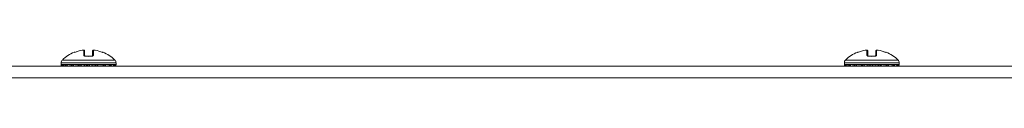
# Model space of a CAD drawing. Header units: millimetres. Extents: x 39 to 1680, y 50 to 804.
# Tile 3 of 68: x 286.98 to 410.81, y 497.29 to 500.79. Entities that reach past the tile are written whole.
import ezdxf

# ---------------------------------------------------------------- set-up
doc = ezdxf.new("R2010")
doc.units = ezdxf.units.MM
doc.header["$MEASUREMENT"] = 0
doc.layers.get('0').update_dxf_attribs({"lineweight": 25})

msp = doc.modelspace()

# ---------------------------------------------------------------- linework, layer by layer
at = {"color": 0, "linetype": 'Continuous', "lineweight": 0}
for p, q in [((295.029, 500.168), (295.029, 500.777)), ((295.142, 500.083), (295.142, 500.679)), ((296.142, 500.679), (296.142, 500.083)), ((296.255, 500.777), (296.255, 500.168)), ((296.459, 500.777), (296.459, 500.777)), ((393.529, 500.168), (393.529, 500.777)), ((393.642, 500.083), (393.642, 500.679)), ((394.642, 500.679), (394.642, 500.083)), ((394.755, 500.777), (394.755, 500.168)), ((394.959, 500.777), (394.959, 500.777)), ((299.092, 499.185), (292.192, 499.185)), ((292.192, 498.989), (292.192, 499.185)), ((298.941, 499.543), (292.342, 499.543)), ((299.092, 498.989), (299.092, 499.185)), ((397.592, 499.185), (390.692, 499.185)), ((390.692, 498.989), (390.692, 499.185)), ((397.441, 499.543), (390.842, 499.543)), ((397.592, 498.989), (397.592, 499.185)), ((99.842, 498.789), (531.442, 498.789)), ((299.092, 498.989), (292.192, 498.989)), ((397.592, 498.989), (390.692, 498.989)), ((99.842, 497.289), (531.442, 497.289))]:
    msp.add_line(p, q, dxfattribs=at)
for centre, radius, start, end in [((295.642, 496.171), 4.717, 112.62041, 134.38422), ((293.866, 500.433), 0.1, 59.61221, 112.62039), ((295.642, 496.171), 4.678, 100.06326, 112.32837), ((295.642, 496.171), 4.678, 100.06326, 112.18129), ((295.642, 496.171), 4.678, 67.67163, 79.93674), ((295.642, 496.171), 4.678, 67.81871, 79.93674), ((297.418, 500.433), 0.1, 67.37966, 120.38773), ((295.642, 496.171), 4.717, 45.61578, 67.37959), ((394.142, 496.171), 4.717, 112.62041, 134.38422), ((392.366, 500.433), 0.1, 59.61221, 112.62039), ((394.142, 496.171), 4.678, 100.06326, 112.32837), ((394.142, 496.171), 4.678, 100.06326, 112.18129), ((394.142, 496.171), 4.678, 67.67163, 79.93674), ((394.142, 496.171), 4.678, 67.81871, 79.93674), ((395.918, 500.433), 0.1, 67.37966, 120.38773), ((394.142, 496.171), 4.717, 45.61578, 67.37959), ((292.692, 499.185), 0.5, 134.38421, 180), ((298.592, 499.185), 0.5, 0, 45.61579), ((391.192, 499.185), 0.5, 134.38421, 180), ((397.092, 499.185), 0.5, 0, 45.61579), ((292.392, 498.989), 0.2, 180, 269.99997), ((298.892, 498.989), 0.2, 270.00003, 0), ((390.892, 498.989), 0.2, 180, 269.99997), ((397.392, 498.989), 0.2, 270.00003, 0)]:
    msp.add_arc(centre, radius, start, end, dxfattribs=at)
for centre, major_axis, ratio, start_param, end_param in [((294.842, 500.679), (-0.0175, 0.0985), 0.0000045, 0.0000033, 0.1302614), ((295.042, 500.679), (0.1, 0), 0.9846154, -0.0000003, 1.7011053), ((393.342, 500.679), (-0.0175, 0.0985), 0.0000045, 0.0000018, 0.1302616), ((393.542, 500.679), (0.1, 0), 0.9846154, -0.0000003, 1.7011053), ((295.042, 500.083), (0.1, 0), 0.8544874, -0.0000195, 1.701065), ((295.209, 499.944), (0.0094, 0.0996), 0.2865428, 0.0000065, 0.6355434), ((295.671, 500.445), (1.478, 0.01), 0.2972953, -1.8973067, -1.5923028), ((295.609, 500.453), (-1.491, 0.011), 0.299869, 1.5950853, 1.897355), ((393.542, 500.083), (0.1, 0), 0.8544874, -0.0000195, 1.701065), ((393.709, 499.944), (0.0094, 0.0996), 0.2865428, 0.0000065, 0.6355434), ((394.171, 500.445), (1.478, 0.01), 0.2972953, -1.8973067, -1.5923028), ((394.109, 500.453), (-1.491, 0.011), 0.299869, 1.5950853, 1.897355), ((293.244, 499.355), (-1.049, -0.38), 0.2081295, 0.0378879, 0.3669748), ((293.574, 499.331), (-1.3, -0.243), 0.2577651, 0.4456195, 0.784613), ((294.166, 499.332), (-1.597, -0.15), 0.2421281, 0.7026104, 1.0412199), ((294.9, 499.331), (-1.792, -0.078), 0.2269159, 0.8836636, 1.2226249), ((295.709, 499.332), (-1.857, -0.016), 0.2231912, 1.0356337, 1.3742258), ((296.509, 499.331), (-1.774, 0.048), 0.2317847, 1.1895174, 1.528445), ((297.786, 499.331), (-1.26, 0.226), 0.2752613, -4.6327941, -4.2939016), ((391.744, 499.355), (-1.049, -0.38), 0.2081295, 0.0378879, 0.3669748), ((392.074, 499.331), (-1.3, -0.243), 0.2577651, 0.4456195, 0.784613), ((392.666, 499.332), (-1.597, -0.15), 0.2421281, 0.7026104, 1.0412199), ((393.4, 499.331), (-1.792, -0.078), 0.2269159, 0.8836636, 1.2226249), ((394.209, 499.332), (-1.857, -0.016), 0.2231912, 1.0356337, 1.3742258), ((395.009, 499.331), (-1.774, 0.048), 0.2317847, 1.1895174, 1.528445), ((396.286, 499.331), (-1.26, 0.226), 0.2752613, -4.6327941, -4.2939016)]:
    msp.add_ellipse(centre, major_axis=major_axis, ratio=ratio, start_param=start_param, end_param=end_param, dxfattribs=at)
at = {"color": 0, "linetype": 'Continuous', "lineweight": 0, "extrusion": (2.22318e-16, -1.38505e-21, -1)}
for centre in [(296.242, 500.679), (394.742, 500.679)]:
    msp.add_ellipse(centre, major_axis=(-0.1, 0), ratio=0.9846155, start_param=-0.0000192, end_param=1.7010446, dxfattribs=at)
at = {"color": 0, "linetype": 'Continuous', "lineweight": 0, "extrusion": (1.47815e-29, -7.57497e-23, -1)}
for centre in [(295.642, 499.924), (394.142, 499.924)]:
    msp.add_ellipse(centre, major_axis=(0, 0.1), ratio=0.0000005, start_param=0, end_param=0.6217389, dxfattribs=at)
at = {"color": 0, "linetype": 'Continuous', "lineweight": 0, "extrusion": (1.95918e-18, -2.07792e-17, -1)}
for centre in [(296.075, 499.944), (394.575, 499.944)]:
    msp.add_ellipse(centre, major_axis=(-0.0094, 0.0996), ratio=0.2865152, start_param=0.0000036, end_param=0.6355388, dxfattribs=at)
at = {"color": 0, "linetype": 'Continuous', "lineweight": 0, "extrusion": (2.22318e-16, 7.11645e-23, -1)}
for centre in [(296.242, 500.083), (394.742, 500.083)]:
    msp.add_ellipse(centre, major_axis=(-0.1, 0), ratio=0.8544864, start_param=-0.0000003, end_param=1.7011053, dxfattribs=at)
at = {"color": 0, "linetype": 'Continuous', "lineweight": 0}
for points, knots in [([(293.865, 500.498), (293.858, 500.502), (293.853, 500.506), (293.849, 500.509), (293.845, 500.513), (293.841, 500.515), (293.838, 500.517), (293.836, 500.519), (293.833, 500.521), (293.832, 500.522), (293.83, 500.524), (293.829, 500.524), (293.828, 500.525), (293.828, 500.525), (293.827, 500.526), (293.827, 500.526)], [0.00000008, 0.00000008, 0.00000008, 0.00000008, 0.2, 0.2, 0.2, 0.4, 0.4, 0.4, 0.6, 0.6, 0.6, 0.8, 0.8, 0.8, 1, 1, 1, 1]), ([(293.875, 500.503), (293.872, 500.502), (293.869, 500.5), (293.865, 500.498), (293.865, 500.498), (293.865, 500.498)], [0.0141964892, 0.0141964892, 0.0141964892, 0.0141964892, 0.0158649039, 0.0158649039, 0.0159610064, 0.0159610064, 0.0159610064, 0.0159610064]), ([(294.824, 500.777), (294.85, 500.782), (294.876, 500.786), (294.924, 500.791), (294.947, 500.793), (294.989, 500.794), (295.009, 500.794), (295.041, 500.789), (295.053, 500.787), (295.077, 500.778), (295.088, 500.773), (295.108, 500.758), (295.118, 500.748), (295.131, 500.726), (295.136, 500.715), (295.14, 500.696), (295.141, 500.689), (295.142, 500.682)], [0, 0, 0, 0, 0.07763821, 0.07763821, 0.15343307, 0.15343307, 0.23407029, 0.23407029, 0.28878463, 0.28878463, 0.3320509, 0.3320509, 0.37547622, 0.37547622, 0.4132633, 0.4132633, 0.43533267, 0.43533267, 0.43533267, 0.43533267]), ([(294.824, 500.777), (294.85, 500.782), (294.876, 500.786), (294.924, 500.791), (294.947, 500.793), (294.989, 500.794), (295.009, 500.794), (295.041, 500.789), (295.053, 500.787), (295.077, 500.778), (295.088, 500.773), (295.108, 500.758), (295.118, 500.748), (295.131, 500.726), (295.136, 500.715), (295.14, 500.696), (295.141, 500.689), (295.142, 500.682)], [0, 0, 0, 0, 0.07759677, 0.07759677, 0.15339469, 0.15339469, 0.23405045, 0.23405045, 0.28873451, 0.28873451, 0.33201865, 0.33201865, 0.37552223, 0.37552223, 0.41321747, 0.41321747, 0.43543147, 0.43543147, 0.43543147, 0.43543147]), ([(294.824, 500.777), (294.836, 500.779), (294.848, 500.781), (294.859, 500.782), (294.863, 500.783), (294.867, 500.783), (294.87, 500.784), (294.883, 500.786), (294.895, 500.787), (294.907, 500.788), (294.909, 500.788), (294.911, 500.789), (294.913, 500.789), (294.927, 500.79), (294.94, 500.791), (294.952, 500.791), (294.964, 500.792), (294.975, 500.792), (294.984, 500.791), (294.994, 500.791), (295.002, 500.79), (295.008, 500.789), (295.009, 500.789), (295.01, 500.788), (295.011, 500.788), (295.016, 500.787), (295.02, 500.786), (295.023, 500.784), (295.024, 500.783), (295.025, 500.783), (295.025, 500.782), (295.028, 500.781), (295.029, 500.779), (295.029, 500.777)], [0, 0, 0, 0, 0.1079636, 0.1079636, 0.1079636, 0.1428571, 0.1428571, 0.1428571, 0.2641989, 0.2641989, 0.2641989, 0.2857143, 0.2857143, 0.2857143, 0.4285714, 0.4285714, 0.4285714, 0.5714286, 0.5714286, 0.5714286, 0.7142857, 0.7142857, 0.7142857, 0.7316815, 0.7316815, 0.7316815, 0.8571429, 0.8571429, 0.8571429, 0.8878635, 0.8878635, 0.8878635, 1, 1, 1, 1]), ([(296.142, 500.682), (296.142, 500.693), (296.144, 500.704), (296.152, 500.726), (296.158, 500.736), (296.172, 500.754), (296.181, 500.762), (296.199, 500.774), (296.209, 500.779), (296.228, 500.786), (296.239, 500.789), (296.268, 500.793), (296.287, 500.794), (296.324, 500.793), (296.34, 500.792), (296.383, 500.789), (296.411, 500.785), (296.445, 500.78), (296.452, 500.779), (296.459, 500.777)], [0.00337623, 0.00337623, 0.00337623, 0.00337623, 0.03810578, 0.03810578, 0.07524683, 0.07524683, 0.11275369, 0.11275369, 0.15089755, 0.15089755, 0.19509528, 0.19509528, 0.27723179, 0.27723179, 0.33299253, 0.33299253, 0.4181405, 0.4181405, 0.43896526, 0.43896526, 0.43896526, 0.43896526]), ([(296.142, 500.679), (296.142, 500.691), (296.144, 500.703), (296.152, 500.726), (296.158, 500.736), (296.172, 500.754), (296.181, 500.762), (296.199, 500.774), (296.209, 500.779), (296.228, 500.786), (296.239, 500.789), (296.268, 500.793), (296.287, 500.794), (296.324, 500.793), (296.34, 500.792), (296.383, 500.789), (296.411, 500.785), (296.446, 500.78), (296.452, 500.779), (296.459, 500.777)], [0, 0, 0, 0, 0.03810131, 0.03810131, 0.07524013, 0.07524013, 0.11274685, 0.11274685, 0.15096214, 0.15096214, 0.19511393, 0.19511393, 0.27734969, 0.27734969, 0.3330818, 0.3330818, 0.41819358, 0.41819358, 0.43895543, 0.43895543, 0.43895543, 0.43895543]), ([(296.255, 500.777), (296.255, 500.779), (296.256, 500.781), (296.258, 500.782), (296.258, 500.783), (296.259, 500.783), (296.26, 500.784), (296.263, 500.786), (296.267, 500.787), (296.272, 500.788), (296.273, 500.788), (296.274, 500.789), (296.275, 500.789), (296.282, 500.79), (296.29, 500.791), (296.299, 500.791), (296.309, 500.792), (296.32, 500.792), (296.332, 500.791), (296.343, 500.791), (296.356, 500.79), (296.37, 500.789), (296.372, 500.789), (296.373, 500.788), (296.375, 500.788), (296.387, 500.787), (296.4, 500.786), (296.413, 500.784), (296.416, 500.783), (296.419, 500.783), (296.423, 500.782), (296.435, 500.781), (296.447, 500.779), (296.459, 500.777)], [0, 0, 0, 0, 0.1079636, 0.1079636, 0.1079636, 0.1428571, 0.1428571, 0.1428571, 0.2641989, 0.2641989, 0.2641989, 0.2857143, 0.2857143, 0.2857143, 0.4285714, 0.4285714, 0.4285714, 0.5714286, 0.5714286, 0.5714286, 0.7142857, 0.7142857, 0.7142857, 0.7316815, 0.7316815, 0.7316815, 0.8571429, 0.8571429, 0.8571429, 0.8878635, 0.8878635, 0.8878635, 1, 1, 1, 1]), ([(297.408, 500.503), (297.412, 500.502), (297.415, 500.5), (297.418, 500.498), (297.419, 500.498), (297.419, 500.498)], [-0.0013681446, -0.0013681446, -0.0013681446, -0.0013681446, 0, 0, 0.0000834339, 0.0000834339, 0.0000834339, 0.0000834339]), ([(297.456, 500.526), (297.456, 500.526), (297.454, 500.524), (297.448, 500.519), (297.442, 500.515), (297.433, 500.508), (297.419, 500.498)], [0, 0, 0, 0, 0.5, 0.5, 0.5, 0.99999996, 0.99999996, 0.99999996, 0.99999996]), ([(392.365, 500.498), (392.358, 500.502), (392.353, 500.506), (392.349, 500.509), (392.345, 500.513), (392.341, 500.515), (392.338, 500.517), (392.336, 500.519), (392.333, 500.521), (392.332, 500.522), (392.33, 500.524), (392.329, 500.524), (392.328, 500.525), (392.328, 500.525), (392.327, 500.526), (392.327, 500.526)], [0.00000008, 0.00000008, 0.00000008, 0.00000008, 0.2, 0.2, 0.2, 0.4, 0.4, 0.4, 0.6, 0.6, 0.6, 0.8, 0.8, 0.8, 1, 1, 1, 1]), ([(392.375, 500.503), (392.372, 500.502), (392.369, 500.5), (392.365, 500.498), (392.365, 500.498), (392.365, 500.498)], [0.0141964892, 0.0141964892, 0.0141964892, 0.0141964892, 0.0158649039, 0.0158649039, 0.0159610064, 0.0159610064, 0.0159610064, 0.0159610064]), ([(393.324, 500.777), (393.35, 500.782), (393.376, 500.786), (393.424, 500.791), (393.447, 500.793), (393.489, 500.794), (393.509, 500.794), (393.541, 500.789), (393.553, 500.787), (393.577, 500.778), (393.588, 500.773), (393.608, 500.758), (393.618, 500.748), (393.631, 500.726), (393.636, 500.715), (393.64, 500.696), (393.641, 500.689), (393.642, 500.682)], [0, 0, 0, 0, 0.07763821, 0.07763821, 0.15343307, 0.15343307, 0.23407029, 0.23407029, 0.28878463, 0.28878463, 0.3320509, 0.3320509, 0.37547622, 0.37547622, 0.4132633, 0.4132633, 0.43533267, 0.43533267, 0.43533267, 0.43533267]), ([(393.324, 500.777), (393.35, 500.782), (393.376, 500.786), (393.424, 500.791), (393.447, 500.793), (393.489, 500.794), (393.509, 500.794), (393.541, 500.789), (393.553, 500.787), (393.577, 500.778), (393.588, 500.773), (393.608, 500.758), (393.618, 500.748), (393.631, 500.726), (393.636, 500.715), (393.64, 500.696), (393.641, 500.689), (393.642, 500.682)], [0, 0, 0, 0, 0.07759677, 0.07759677, 0.15339469, 0.15339469, 0.23405045, 0.23405045, 0.28873451, 0.28873451, 0.33201865, 0.33201865, 0.37552223, 0.37552223, 0.41321747, 0.41321747, 0.43543147, 0.43543147, 0.43543147, 0.43543147]), ([(393.324, 500.777), (393.336, 500.779), (393.348, 500.781), (393.359, 500.782), (393.363, 500.783), (393.367, 500.783), (393.37, 500.784), (393.383, 500.786), (393.395, 500.787), (393.407, 500.788), (393.409, 500.788), (393.411, 500.789), (393.413, 500.789), (393.427, 500.79), (393.44, 500.791), (393.452, 500.791), (393.464, 500.792), (393.475, 500.792), (393.484, 500.791), (393.494, 500.791), (393.502, 500.79), (393.508, 500.789), (393.509, 500.789), (393.51, 500.788), (393.511, 500.788), (393.516, 500.787), (393.52, 500.786), (393.523, 500.784), (393.524, 500.783), (393.525, 500.783), (393.525, 500.782), (393.528, 500.781), (393.529, 500.779), (393.529, 500.777)], [0, 0, 0, 0, 0.1079636, 0.1079636, 0.1079636, 0.1428571, 0.1428571, 0.1428571, 0.2641989, 0.2641989, 0.2641989, 0.2857143, 0.2857143, 0.2857143, 0.4285714, 0.4285714, 0.4285714, 0.5714286, 0.5714286, 0.5714286, 0.7142857, 0.7142857, 0.7142857, 0.7316815, 0.7316815, 0.7316815, 0.8571429, 0.8571429, 0.8571429, 0.8878635, 0.8878635, 0.8878635, 1, 1, 1, 1]), ([(394.642, 500.682), (394.642, 500.693), (394.644, 500.704), (394.652, 500.726), (394.658, 500.736), (394.672, 500.754), (394.681, 500.762), (394.699, 500.774), (394.709, 500.779), (394.728, 500.786), (394.739, 500.789), (394.768, 500.793), (394.787, 500.794), (394.824, 500.793), (394.84, 500.792), (394.883, 500.789), (394.911, 500.785), (394.945, 500.78), (394.952, 500.779), (394.959, 500.777)], [0.00337623, 0.00337623, 0.00337623, 0.00337623, 0.03810578, 0.03810578, 0.07524683, 0.07524683, 0.11275369, 0.11275369, 0.15089755, 0.15089755, 0.19509528, 0.19509528, 0.27723179, 0.27723179, 0.33299253, 0.33299253, 0.4181405, 0.4181405, 0.43896526, 0.43896526, 0.43896526, 0.43896526]), ([(394.642, 500.679), (394.642, 500.691), (394.644, 500.703), (394.652, 500.726), (394.658, 500.736), (394.672, 500.754), (394.681, 500.762), (394.699, 500.774), (394.709, 500.779), (394.728, 500.786), (394.739, 500.789), (394.768, 500.793), (394.787, 500.794), (394.824, 500.793), (394.84, 500.792), (394.883, 500.789), (394.911, 500.785), (394.946, 500.78), (394.952, 500.779), (394.959, 500.777)], [0, 0, 0, 0, 0.03810131, 0.03810131, 0.07524013, 0.07524013, 0.11274685, 0.11274685, 0.15096214, 0.15096214, 0.19511393, 0.19511393, 0.27734969, 0.27734969, 0.3330818, 0.3330818, 0.41819358, 0.41819358, 0.43895543, 0.43895543, 0.43895543, 0.43895543]), ([(394.755, 500.777), (394.755, 500.779), (394.756, 500.781), (394.758, 500.782), (394.758, 500.783), (394.759, 500.783), (394.76, 500.784), (394.763, 500.786), (394.767, 500.787), (394.772, 500.788), (394.773, 500.788), (394.774, 500.789), (394.775, 500.789), (394.782, 500.79), (394.79, 500.791), (394.799, 500.791), (394.809, 500.792), (394.82, 500.792), (394.832, 500.791), (394.843, 500.791), (394.856, 500.79), (394.87, 500.789), (394.872, 500.789), (394.873, 500.788), (394.875, 500.788), (394.887, 500.787), (394.9, 500.786), (394.913, 500.784), (394.916, 500.783), (394.919, 500.783), (394.923, 500.782), (394.935, 500.781), (394.947, 500.779), (394.959, 500.777)], [0, 0, 0, 0, 0.1079636, 0.1079636, 0.1079636, 0.1428571, 0.1428571, 0.1428571, 0.2641989, 0.2641989, 0.2641989, 0.2857143, 0.2857143, 0.2857143, 0.4285714, 0.4285714, 0.4285714, 0.5714286, 0.5714286, 0.5714286, 0.7142857, 0.7142857, 0.7142857, 0.7316815, 0.7316815, 0.7316815, 0.8571429, 0.8571429, 0.8571429, 0.8878635, 0.8878635, 0.8878635, 1, 1, 1, 1]), ([(395.908, 500.503), (395.912, 500.502), (395.915, 500.5), (395.918, 500.498), (395.919, 500.498), (395.919, 500.498)], [-0.0013681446, -0.0013681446, -0.0013681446, -0.0013681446, 0, 0, 0.0000834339, 0.0000834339, 0.0000834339, 0.0000834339]), ([(395.956, 500.526), (395.956, 500.526), (395.954, 500.524), (395.948, 500.519), (395.942, 500.515), (395.933, 500.508), (395.919, 500.498)], [0, 0, 0, 0, 0.5, 0.5, 0.5, 0.99999996, 0.99999996, 0.99999996, 0.99999996]), ([(295.029, 500.168), (295.029, 500.156), (295.033, 500.133), (295.048, 500.103), (295.07, 500.078), (295.097, 500.058), (295.129, 500.042), (295.163, 500.031), (295.187, 500.027), (295.199, 500.026)], [0.00000014, 0.00000014, 0.00000014, 0.00000014, 0.14285714, 0.28571429, 0.42857143, 0.57142857, 0.71428571, 0.85714286, 1, 1, 1, 1]), ([(295.142, 500.083), (295.142, 500.082), (295.141, 500.081), (295.15, 500.07), (295.155, 500.065), (295.17, 500.057), (295.176, 500.054), (295.189, 500.049), (295.194, 500.048), (295.205, 500.046), (295.211, 500.044), (295.218, 500.044)], [0, 0, 0, 0, 0.12459144, 0.12459144, 0.19298172, 0.19298172, 0.23212987, 0.23212987, 0.25347707, 0.25347707, 0.27579999, 0.27579999, 0.27579999, 0.27579999]), ([(295.142, 500.083), (295.142, 500.082), (295.141, 500.081), (295.15, 500.07), (295.155, 500.065), (295.17, 500.057), (295.176, 500.054), (295.189, 500.049), (295.194, 500.048), (295.205, 500.046), (295.211, 500.044), (295.218, 500.044)], [0, 0, 0, 0, 0.12459046, 0.12459046, 0.19298025, 0.19298025, 0.23212723, 0.23212723, 0.25347368, 0.25347368, 0.27579575, 0.27579575, 0.27579575, 0.27579575]), ([(296.065, 500.044), (296.073, 500.045), (296.08, 500.046), (296.094, 500.049), (296.1, 500.051), (296.113, 500.056), (296.119, 500.059), (296.13, 500.067), (296.134, 500.07), (296.14, 500.078), (296.141, 500.08), (296.142, 500.082), (296.142, 500.083), (296.142, 500.083)], [0, 0, 0, 0, 0.02625308, 0.02625308, 0.05537371, 0.05537371, 0.09479095, 0.09479095, 0.14811093, 0.14811093, 0.22423559, 0.22423559, 0.27600143, 0.27600143, 0.27600143, 0.27600143]), ([(296.065, 500.044), (296.073, 500.045), (296.08, 500.046), (296.094, 500.049), (296.1, 500.051), (296.113, 500.056), (296.119, 500.059), (296.13, 500.067), (296.134, 500.07), (296.14, 500.078), (296.141, 500.08), (296.142, 500.082), (296.142, 500.083), (296.142, 500.083)], [0, 0, 0, 0, 0.02625474, 0.02625474, 0.05537378, 0.05537378, 0.09479418, 0.09479418, 0.14811992, 0.14811992, 0.22421642, 0.22421642, 0.27228114, 0.27228114, 0.27228114, 0.27228114]), ([(296.084, 500.026), (296.096, 500.027), (296.12, 500.031), (296.155, 500.042), (296.186, 500.058), (296.214, 500.078), (296.236, 500.103), (296.251, 500.133), (296.255, 500.156), (296.255, 500.168)], [0.00000384, 0.00000384, 0.00000384, 0.00000384, 0.14285714, 0.28571429, 0.42857143, 0.57142857, 0.71428571, 0.85714286, 1, 1, 1, 1]), ([(393.529, 500.168), (393.529, 500.156), (393.533, 500.133), (393.548, 500.103), (393.57, 500.078), (393.597, 500.058), (393.629, 500.042), (393.663, 500.031), (393.687, 500.027), (393.699, 500.026)], [0.00000014, 0.00000014, 0.00000014, 0.00000014, 0.14285714, 0.28571429, 0.42857143, 0.57142857, 0.71428571, 0.85714286, 1, 1, 1, 1]), ([(393.642, 500.083), (393.642, 500.082), (393.641, 500.081), (393.65, 500.07), (393.655, 500.065), (393.67, 500.057), (393.676, 500.054), (393.689, 500.049), (393.694, 500.048), (393.705, 500.046), (393.711, 500.044), (393.718, 500.044)], [0, 0, 0, 0, 0.12459144, 0.12459144, 0.19298172, 0.19298172, 0.23212987, 0.23212987, 0.25347707, 0.25347707, 0.27579999, 0.27579999, 0.27579999, 0.27579999]), ([(393.642, 500.083), (393.642, 500.082), (393.641, 500.081), (393.65, 500.07), (393.655, 500.065), (393.67, 500.057), (393.676, 500.054), (393.689, 500.049), (393.694, 500.048), (393.705, 500.046), (393.711, 500.044), (393.718, 500.044)], [0, 0, 0, 0, 0.12459046, 0.12459046, 0.19298025, 0.19298025, 0.23212723, 0.23212723, 0.25347368, 0.25347368, 0.27579575, 0.27579575, 0.27579575, 0.27579575]), ([(394.565, 500.044), (394.573, 500.045), (394.58, 500.046), (394.594, 500.049), (394.6, 500.051), (394.613, 500.056), (394.619, 500.059), (394.63, 500.067), (394.634, 500.07), (394.64, 500.078), (394.641, 500.08), (394.642, 500.082), (394.642, 500.083), (394.642, 500.083)], [0, 0, 0, 0, 0.02625308, 0.02625308, 0.05537371, 0.05537371, 0.09479095, 0.09479095, 0.14811093, 0.14811093, 0.22423559, 0.22423559, 0.27600143, 0.27600143, 0.27600143, 0.27600143]), ([(394.565, 500.044), (394.573, 500.045), (394.58, 500.046), (394.594, 500.049), (394.6, 500.051), (394.613, 500.056), (394.619, 500.059), (394.63, 500.067), (394.634, 500.07), (394.64, 500.078), (394.641, 500.08), (394.642, 500.082), (394.642, 500.083), (394.642, 500.083)], [0, 0, 0, 0, 0.02625474, 0.02625474, 0.05537378, 0.05537378, 0.09479418, 0.09479418, 0.14811992, 0.14811992, 0.22421642, 0.22421642, 0.27228114, 0.27228114, 0.27228114, 0.27228114]), ([(394.584, 500.026), (394.596, 500.027), (394.62, 500.031), (394.655, 500.042), (394.686, 500.058), (394.714, 500.078), (394.736, 500.103), (394.751, 500.133), (394.755, 500.156), (394.755, 500.168)], [0.00000384, 0.00000384, 0.00000384, 0.00000384, 0.14285714, 0.28571429, 0.42857143, 0.57142857, 0.71428571, 0.85714286, 1, 1, 1, 1]), ([(292.392, 498.789), (292.37, 498.789), (292.344, 498.793), (292.301, 498.808), (292.277, 498.823), (292.24, 498.856), (292.223, 498.88), (292.205, 498.922), (292.2, 498.945), (292.198, 498.967)], [0.111979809, 0.111979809, 0.111979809, 0.111979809, 0.118546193, 0.118546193, 0.126630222, 0.126630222, 0.136790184, 0.136790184, 0.14594862, 0.14594862, 0.14594862, 0.14594862]), ([(292.293, 498.922), (292.302, 498.912), (292.311, 498.902), (292.343, 498.872), (292.375, 498.847), (292.432, 498.817), (292.462, 498.804), (292.502, 498.794), (292.513, 498.792), (292.532, 498.789), (292.542, 498.789), (292.551, 498.789)], [0.014978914, 0.014978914, 0.014978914, 0.014978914, 0.021760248, 0.021760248, 0.037075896, 0.037075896, 0.046575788, 0.046575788, 0.049637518, 0.049637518, 0.052247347, 0.052247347, 0.052247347, 0.052247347]), ([(292.551, 498.789), (292.53, 498.789), (292.507, 498.793), (292.471, 498.808), (292.454, 498.823), (292.43, 498.856), (292.422, 498.88), (292.418, 498.922), (292.422, 498.945), (292.428, 498.967)], [0.111979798, 0.111979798, 0.111979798, 0.111979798, 0.118546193, 0.118546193, 0.126630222, 0.126630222, 0.136790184, 0.136790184, 0.14594862, 0.14594862, 0.14594862, 0.14594862]), ([(292.698, 498.922), (292.713, 498.912), (292.727, 498.902), (292.776, 498.872), (292.821, 498.847), (292.892, 498.817), (292.926, 498.804), (292.967, 498.794), (292.978, 498.792), (292.996, 498.789), (293.005, 498.789), (293.012, 498.789)], [0.014978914, 0.014978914, 0.014978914, 0.014978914, 0.021760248, 0.021760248, 0.037075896, 0.037075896, 0.046575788, 0.046575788, 0.049637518, 0.049637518, 0.052247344, 0.052247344, 0.052247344, 0.052247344]), ([(293.012, 498.789), (292.995, 498.789), (292.977, 498.793), (292.952, 498.808), (292.942, 498.823), (292.933, 498.856), (292.935, 498.88), (292.948, 498.922), (292.958, 498.945), (292.972, 498.967)], [0.111979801, 0.111979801, 0.111979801, 0.111979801, 0.118546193, 0.118546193, 0.126630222, 0.126630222, 0.136790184, 0.136790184, 0.14594862, 0.14594862, 0.14594862, 0.14594862]), ([(293.391, 498.922), (293.41, 498.912), (293.429, 498.902), (293.49, 498.872), (293.543, 498.847), (293.62, 498.817), (293.656, 498.804), (293.693, 498.794), (293.704, 498.792), (293.719, 498.789), (293.726, 498.789), (293.731, 498.789)], [0.014978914, 0.014978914, 0.014978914, 0.014978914, 0.021760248, 0.021760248, 0.037075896, 0.037075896, 0.046575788, 0.046575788, 0.049637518, 0.049637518, 0.052247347, 0.052247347, 0.052247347, 0.052247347]), ([(293.731, 498.789), (293.719, 498.789), (293.708, 498.793), (293.696, 498.808), (293.695, 498.823), (293.702, 498.856), (293.714, 498.88), (293.74, 498.922), (293.758, 498.945), (293.777, 498.967)], [0.111979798, 0.111979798, 0.111979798, 0.111979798, 0.118546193, 0.118546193, 0.126630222, 0.126630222, 0.136790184, 0.136790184, 0.14594862, 0.14594862, 0.14594862, 0.14594862]), ([(294.305, 498.922), (294.324, 498.913), (294.342, 498.905), (294.36, 498.897), (294.377, 498.889), (294.394, 498.881), (294.41, 498.874), (294.426, 498.867), (294.442, 498.86), (294.457, 498.854), (294.472, 498.847), (294.486, 498.841), (294.5, 498.836), (294.513, 498.83), (294.526, 498.825), (294.538, 498.82), (294.55, 498.815), (294.562, 498.811), (294.572, 498.807), (294.583, 498.803), (294.593, 498.8), (294.601, 498.797), (294.61, 498.794), (294.617, 498.792), (294.624, 498.791), (294.63, 498.789), (294.634, 498.789), (294.637, 498.789)], [0, 0, 0, 0, 0.11111111, 0.11111111, 0.11111111, 0.22222222, 0.22222222, 0.22222222, 0.33333333, 0.33333333, 0.33333333, 0.44444444, 0.44444444, 0.44444444, 0.55555556, 0.55555556, 0.55555556, 0.66666667, 0.66666667, 0.66666667, 0.77777778, 0.77777778, 0.77777778, 0.88888889, 0.88888889, 0.88888889, 0.99993154, 0.99993154, 0.99993154, 0.99993154]), ([(294.637, 498.789), (294.631, 498.789), (294.628, 498.793), (294.63, 498.808), (294.638, 498.823), (294.661, 498.856), (294.681, 498.88), (294.719, 498.922), (294.742, 498.945), (294.765, 498.967)], [0.111979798, 0.111979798, 0.111979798, 0.111979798, 0.118546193, 0.118546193, 0.126630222, 0.126630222, 0.136790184, 0.136790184, 0.14594862, 0.14594862, 0.14594862, 0.14594862]), ([(295.349, 498.922), (295.372, 498.912), (295.393, 498.902), (295.459, 498.872), (295.513, 498.847), (295.579, 498.817), (295.607, 498.804), (295.629, 498.794), (295.635, 498.792), (295.64, 498.789), (295.642, 498.789), (295.642, 498.789)], [0.014978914, 0.014978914, 0.014978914, 0.014978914, 0.021760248, 0.021760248, 0.037075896, 0.037075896, 0.046575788, 0.046575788, 0.049637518, 0.049637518, 0.052247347, 0.052247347, 0.052247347, 0.052247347]), ([(295.642, 498.789), (295.642, 498.789), (295.647, 498.793), (295.664, 498.808), (295.68, 498.823), (295.716, 498.856), (295.743, 498.88), (295.788, 498.922), (295.814, 498.945), (295.838, 498.967)], [0.111979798, 0.111979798, 0.111979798, 0.111979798, 0.118546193, 0.118546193, 0.126630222, 0.126630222, 0.136790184, 0.136790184, 0.14594862, 0.14594862, 0.14594862, 0.14594862]), ([(296.035, 498.946), (296.036, 498.944), (296.037, 498.941), (296.061, 498.889), (296.083, 498.839), (296.105, 498.789)], [0.081309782, 0.081309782, 0.081309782, 0.081309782, 0.085930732, 0.085930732, 0.173968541, 0.173968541, 0.173968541, 0.173968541]), ([(296.422, 498.922), (296.443, 498.912), (296.463, 498.902), (296.522, 498.872), (296.568, 498.847), (296.619, 498.817), (296.639, 498.804), (296.649, 498.794), (296.651, 498.792), (296.65, 498.789), (296.649, 498.789), (296.646, 498.789)], [0.014978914, 0.014978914, 0.014978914, 0.014978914, 0.021760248, 0.021760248, 0.037075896, 0.037075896, 0.046575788, 0.046575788, 0.049637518, 0.049637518, 0.052247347, 0.052247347, 0.052247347, 0.052247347]), ([(296.646, 498.789), (296.653, 498.789), (296.665, 498.793), (296.695, 498.808), (296.717, 498.823), (296.763, 498.856), (296.794, 498.88), (296.843, 498.922), (296.869, 498.945), (296.893, 498.967)], [0.111979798, 0.111979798, 0.111979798, 0.111979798, 0.118546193, 0.118546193, 0.126630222, 0.126630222, 0.136790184, 0.136790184, 0.14594862, 0.14594862, 0.14594862, 0.14594862]), ([(297.419, 498.922), (297.436, 498.912), (297.452, 498.902), (297.498, 498.872), (297.532, 498.847), (297.563, 498.817), (297.572, 498.804), (297.57, 498.794), (297.568, 498.792), (297.562, 498.789), (297.557, 498.789), (297.552, 498.789)], [0.014978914, 0.014978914, 0.014978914, 0.014978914, 0.021760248, 0.021760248, 0.037075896, 0.037075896, 0.046575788, 0.046575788, 0.049637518, 0.049637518, 0.052247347, 0.052247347, 0.052247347, 0.052247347]), ([(297.552, 498.789), (297.565, 498.789), (297.584, 498.793), (297.623, 498.808), (297.65, 498.823), (297.701, 498.856), (297.733, 498.88), (297.78, 498.922), (297.804, 498.945), (297.825, 498.967)], [0.111979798, 0.111979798, 0.111979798, 0.111979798, 0.118546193, 0.118546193, 0.126630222, 0.126630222, 0.136790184, 0.136790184, 0.14594862, 0.14594862, 0.14594862, 0.14594862]), ([(298.242, 498.922), (298.253, 498.912), (298.264, 498.902), (298.293, 498.872), (298.311, 498.847), (298.319, 498.817), (298.317, 498.804), (298.302, 498.794), (298.297, 498.792), (298.285, 498.789), (298.278, 498.789), (298.271, 498.789)], [0.014978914, 0.014978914, 0.014978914, 0.014978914, 0.021760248, 0.021760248, 0.037075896, 0.037075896, 0.046575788, 0.046575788, 0.049637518, 0.049637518, 0.052247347, 0.052247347, 0.052247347, 0.052247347]), ([(298.271, 498.789), (298.289, 498.789), (298.312, 498.793), (298.357, 498.808), (298.386, 498.823), (298.437, 498.856), (298.467, 498.88), (298.508, 498.922), (298.528, 498.945), (298.543, 498.967)], [0.111979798, 0.111979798, 0.111979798, 0.111979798, 0.118546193, 0.118546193, 0.126630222, 0.126630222, 0.136790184, 0.136790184, 0.14594862, 0.14594862, 0.14594862, 0.14594862]), ([(298.733, 498.789), (298.753, 498.789), (298.779, 498.793), (298.825, 498.808), (298.853, 498.823), (298.899, 498.856), (298.924, 498.88), (298.956, 498.922), (298.968, 498.945), (298.977, 498.967)], [0.111979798, 0.111979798, 0.111979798, 0.111979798, 0.118546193, 0.118546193, 0.126630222, 0.126630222, 0.136790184, 0.136790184, 0.14594862, 0.14594862, 0.14594862, 0.14594862]), ([(298.81, 498.922), (298.815, 498.912), (298.819, 498.902), (298.828, 498.872), (298.829, 498.847), (298.812, 498.817), (298.8, 498.804), (298.774, 498.794), (298.766, 498.792), (298.75, 498.789), (298.741, 498.789), (298.733, 498.789)], [0.014978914, 0.014978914, 0.014978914, 0.014978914, 0.021760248, 0.021760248, 0.037075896, 0.037075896, 0.046575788, 0.046575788, 0.049637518, 0.049637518, 0.052247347, 0.052247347, 0.052247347, 0.052247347]), ([(299.068, 498.922), (299.066, 498.912), (299.063, 498.902), (299.051, 498.872), (299.035, 498.847), (298.996, 498.817), (298.974, 498.804), (298.939, 498.794), (298.929, 498.792), (298.911, 498.789), (298.9, 498.789), (298.892, 498.789)], [0.014978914, 0.014978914, 0.014978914, 0.014978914, 0.021760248, 0.021760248, 0.037075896, 0.037075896, 0.046575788, 0.046575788, 0.049637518, 0.049637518, 0.052247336, 0.052247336, 0.052247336, 0.052247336]), ([(390.892, 498.789), (390.87, 498.789), (390.844, 498.793), (390.801, 498.808), (390.777, 498.823), (390.74, 498.856), (390.723, 498.88), (390.705, 498.922), (390.7, 498.945), (390.698, 498.967)], [0.111979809, 0.111979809, 0.111979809, 0.111979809, 0.118546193, 0.118546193, 0.126630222, 0.126630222, 0.136790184, 0.136790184, 0.14594862, 0.14594862, 0.14594862, 0.14594862]), ([(390.793, 498.922), (390.802, 498.912), (390.811, 498.902), (390.843, 498.872), (390.875, 498.847), (390.932, 498.817), (390.962, 498.804), (391.002, 498.794), (391.013, 498.792), (391.032, 498.789), (391.042, 498.789), (391.051, 498.789)], [0.014978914, 0.014978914, 0.014978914, 0.014978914, 0.021760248, 0.021760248, 0.037075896, 0.037075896, 0.046575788, 0.046575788, 0.049637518, 0.049637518, 0.052247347, 0.052247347, 0.052247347, 0.052247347]), ([(391.051, 498.789), (391.03, 498.789), (391.007, 498.793), (390.971, 498.808), (390.954, 498.823), (390.93, 498.856), (390.922, 498.88), (390.918, 498.922), (390.922, 498.945), (390.928, 498.967)], [0.111979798, 0.111979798, 0.111979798, 0.111979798, 0.118546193, 0.118546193, 0.126630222, 0.126630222, 0.136790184, 0.136790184, 0.14594862, 0.14594862, 0.14594862, 0.14594862]), ([(391.198, 498.922), (391.213, 498.912), (391.227, 498.902), (391.276, 498.872), (391.321, 498.847), (391.392, 498.817), (391.426, 498.804), (391.467, 498.794), (391.478, 498.792), (391.496, 498.789), (391.505, 498.789), (391.512, 498.789)], [0.014978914, 0.014978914, 0.014978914, 0.014978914, 0.021760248, 0.021760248, 0.037075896, 0.037075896, 0.046575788, 0.046575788, 0.049637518, 0.049637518, 0.052247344, 0.052247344, 0.052247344, 0.052247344]), ([(391.512, 498.789), (391.495, 498.789), (391.477, 498.793), (391.452, 498.808), (391.442, 498.823), (391.433, 498.856), (391.435, 498.88), (391.448, 498.922), (391.458, 498.945), (391.472, 498.967)], [0.111979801, 0.111979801, 0.111979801, 0.111979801, 0.118546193, 0.118546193, 0.126630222, 0.126630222, 0.136790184, 0.136790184, 0.14594862, 0.14594862, 0.14594862, 0.14594862]), ([(391.891, 498.922), (391.91, 498.912), (391.929, 498.902), (391.99, 498.872), (392.043, 498.847), (392.12, 498.817), (392.156, 498.804), (392.193, 498.794), (392.204, 498.792), (392.219, 498.789), (392.226, 498.789), (392.231, 498.789)], [0.014978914, 0.014978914, 0.014978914, 0.014978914, 0.021760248, 0.021760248, 0.037075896, 0.037075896, 0.046575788, 0.046575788, 0.049637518, 0.049637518, 0.052247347, 0.052247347, 0.052247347, 0.052247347]), ([(392.231, 498.789), (392.219, 498.789), (392.208, 498.793), (392.196, 498.808), (392.195, 498.823), (392.202, 498.856), (392.214, 498.88), (392.24, 498.922), (392.258, 498.945), (392.277, 498.967)], [0.111979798, 0.111979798, 0.111979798, 0.111979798, 0.118546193, 0.118546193, 0.126630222, 0.126630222, 0.136790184, 0.136790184, 0.14594862, 0.14594862, 0.14594862, 0.14594862]), ([(392.805, 498.922), (392.824, 498.913), (392.842, 498.905), (392.86, 498.897), (392.877, 498.889), (392.894, 498.881), (392.91, 498.874), (392.926, 498.867), (392.942, 498.86), (392.957, 498.854), (392.972, 498.847), (392.986, 498.841), (393, 498.836), (393.013, 498.83), (393.026, 498.825), (393.038, 498.82), (393.05, 498.815), (393.062, 498.811), (393.072, 498.807), (393.083, 498.803), (393.093, 498.8), (393.101, 498.797), (393.11, 498.794), (393.117, 498.792), (393.124, 498.791), (393.13, 498.789), (393.134, 498.789), (393.137, 498.789)], [0, 0, 0, 0, 0.11111111, 0.11111111, 0.11111111, 0.22222222, 0.22222222, 0.22222222, 0.33333333, 0.33333333, 0.33333333, 0.44444444, 0.44444444, 0.44444444, 0.55555556, 0.55555556, 0.55555556, 0.66666667, 0.66666667, 0.66666667, 0.77777778, 0.77777778, 0.77777778, 0.88888889, 0.88888889, 0.88888889, 0.99993154, 0.99993154, 0.99993154, 0.99993154]), ([(393.137, 498.789), (393.131, 498.789), (393.128, 498.793), (393.13, 498.808), (393.138, 498.823), (393.161, 498.856), (393.181, 498.88), (393.219, 498.922), (393.242, 498.945), (393.265, 498.967)], [0.111979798, 0.111979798, 0.111979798, 0.111979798, 0.118546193, 0.118546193, 0.126630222, 0.126630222, 0.136790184, 0.136790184, 0.14594862, 0.14594862, 0.14594862, 0.14594862]), ([(393.849, 498.922), (393.872, 498.912), (393.893, 498.902), (393.959, 498.872), (394.013, 498.847), (394.079, 498.817), (394.107, 498.804), (394.129, 498.794), (394.135, 498.792), (394.14, 498.789), (394.142, 498.789), (394.142, 498.789)], [0.014978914, 0.014978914, 0.014978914, 0.014978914, 0.021760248, 0.021760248, 0.037075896, 0.037075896, 0.046575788, 0.046575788, 0.049637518, 0.049637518, 0.052247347, 0.052247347, 0.052247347, 0.052247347]), ([(394.142, 498.789), (394.142, 498.789), (394.147, 498.793), (394.164, 498.808), (394.18, 498.823), (394.216, 498.856), (394.243, 498.88), (394.288, 498.922), (394.314, 498.945), (394.338, 498.967)], [0.111979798, 0.111979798, 0.111979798, 0.111979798, 0.118546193, 0.118546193, 0.126630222, 0.126630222, 0.136790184, 0.136790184, 0.14594862, 0.14594862, 0.14594862, 0.14594862]), ([(394.535, 498.946), (394.536, 498.944), (394.537, 498.941), (394.561, 498.889), (394.583, 498.839), (394.605, 498.789)], [0.081309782, 0.081309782, 0.081309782, 0.081309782, 0.085930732, 0.085930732, 0.173968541, 0.173968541, 0.173968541, 0.173968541]), ([(394.922, 498.922), (394.943, 498.912), (394.963, 498.902), (395.022, 498.872), (395.068, 498.847), (395.119, 498.817), (395.139, 498.804), (395.149, 498.794), (395.151, 498.792), (395.15, 498.789), (395.149, 498.789), (395.146, 498.789)], [0.014978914, 0.014978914, 0.014978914, 0.014978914, 0.021760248, 0.021760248, 0.037075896, 0.037075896, 0.046575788, 0.046575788, 0.049637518, 0.049637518, 0.052247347, 0.052247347, 0.052247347, 0.052247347]), ([(395.146, 498.789), (395.153, 498.789), (395.165, 498.793), (395.195, 498.808), (395.217, 498.823), (395.263, 498.856), (395.294, 498.88), (395.343, 498.922), (395.369, 498.945), (395.393, 498.967)], [0.111979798, 0.111979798, 0.111979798, 0.111979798, 0.118546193, 0.118546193, 0.126630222, 0.126630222, 0.136790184, 0.136790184, 0.14594862, 0.14594862, 0.14594862, 0.14594862]), ([(395.919, 498.922), (395.936, 498.912), (395.952, 498.902), (395.998, 498.872), (396.032, 498.847), (396.063, 498.817), (396.072, 498.804), (396.07, 498.794), (396.068, 498.792), (396.062, 498.789), (396.057, 498.789), (396.052, 498.789)], [0.014978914, 0.014978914, 0.014978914, 0.014978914, 0.021760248, 0.021760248, 0.037075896, 0.037075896, 0.046575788, 0.046575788, 0.049637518, 0.049637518, 0.052247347, 0.052247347, 0.052247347, 0.052247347]), ([(396.052, 498.789), (396.065, 498.789), (396.084, 498.793), (396.123, 498.808), (396.15, 498.823), (396.201, 498.856), (396.233, 498.88), (396.28, 498.922), (396.304, 498.945), (396.325, 498.967)], [0.111979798, 0.111979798, 0.111979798, 0.111979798, 0.118546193, 0.118546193, 0.126630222, 0.126630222, 0.136790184, 0.136790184, 0.14594862, 0.14594862, 0.14594862, 0.14594862]), ([(396.742, 498.922), (396.753, 498.912), (396.764, 498.902), (396.793, 498.872), (396.811, 498.847), (396.819, 498.817), (396.817, 498.804), (396.802, 498.794), (396.797, 498.792), (396.785, 498.789), (396.778, 498.789), (396.771, 498.789)], [0.014978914, 0.014978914, 0.014978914, 0.014978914, 0.021760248, 0.021760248, 0.037075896, 0.037075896, 0.046575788, 0.046575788, 0.049637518, 0.049637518, 0.052247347, 0.052247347, 0.052247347, 0.052247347]), ([(396.771, 498.789), (396.789, 498.789), (396.812, 498.793), (396.857, 498.808), (396.886, 498.823), (396.937, 498.856), (396.967, 498.88), (397.008, 498.922), (397.028, 498.945), (397.043, 498.967)], [0.111979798, 0.111979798, 0.111979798, 0.111979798, 0.118546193, 0.118546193, 0.126630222, 0.126630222, 0.136790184, 0.136790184, 0.14594862, 0.14594862, 0.14594862, 0.14594862]), ([(397.233, 498.789), (397.253, 498.789), (397.279, 498.793), (397.325, 498.808), (397.353, 498.823), (397.399, 498.856), (397.424, 498.88), (397.456, 498.922), (397.468, 498.945), (397.477, 498.967)], [0.111979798, 0.111979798, 0.111979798, 0.111979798, 0.118546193, 0.118546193, 0.126630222, 0.126630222, 0.136790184, 0.136790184, 0.14594862, 0.14594862, 0.14594862, 0.14594862]), ([(397.31, 498.922), (397.315, 498.912), (397.319, 498.902), (397.328, 498.872), (397.329, 498.847), (397.312, 498.817), (397.3, 498.804), (397.274, 498.794), (397.266, 498.792), (397.25, 498.789), (397.241, 498.789), (397.233, 498.789)], [0.014978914, 0.014978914, 0.014978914, 0.014978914, 0.021760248, 0.021760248, 0.037075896, 0.037075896, 0.046575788, 0.046575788, 0.049637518, 0.049637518, 0.052247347, 0.052247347, 0.052247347, 0.052247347]), ([(397.568, 498.922), (397.566, 498.912), (397.563, 498.902), (397.551, 498.872), (397.535, 498.847), (397.496, 498.817), (397.474, 498.804), (397.439, 498.794), (397.429, 498.792), (397.411, 498.789), (397.4, 498.789), (397.392, 498.789)], [0.014978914, 0.014978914, 0.014978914, 0.014978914, 0.021760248, 0.021760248, 0.037075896, 0.037075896, 0.046575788, 0.046575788, 0.049637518, 0.049637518, 0.052247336, 0.052247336, 0.052247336, 0.052247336])]:
    msp.add_open_spline(points, degree=3, knots=knots, dxfattribs=at)
for points in [[(295.218, 500.044), (295.354, 500.031), (295.499, 500.024), (295.642, 500.024)], [(295.642, 500.024), (295.785, 500.024), (295.929, 500.031), (296.065, 500.044)], [(296.058, 500.024), (296.058, 500.024), (296.058, 500.024), (296.058, 500.024)], [(393.718, 500.044), (393.854, 500.031), (393.999, 500.024), (394.142, 500.024)], [(394.142, 500.024), (394.285, 500.024), (394.429, 500.031), (394.565, 500.044)], [(394.558, 500.024), (394.558, 500.024), (394.558, 500.024), (394.558, 500.024)], [(295.083, 498.936), (295.115, 498.887), (295.146, 498.838), (295.178, 498.789)], [(296.893, 498.967), (297.073, 498.944), (297.253, 498.93), (297.419, 498.922)], [(298.543, 498.967), (298.645, 498.944), (298.735, 498.93), (298.81, 498.922)], [(393.583, 498.936), (393.615, 498.887), (393.646, 498.838), (393.678, 498.789)], [(395.393, 498.967), (395.573, 498.944), (395.753, 498.93), (395.919, 498.922)], [(397.043, 498.967), (397.145, 498.944), (397.235, 498.93), (397.31, 498.922)]]:
    msp.add_open_spline(points, degree=3, dxfattribs=at)

doc.saveas('drawing.dxf')
